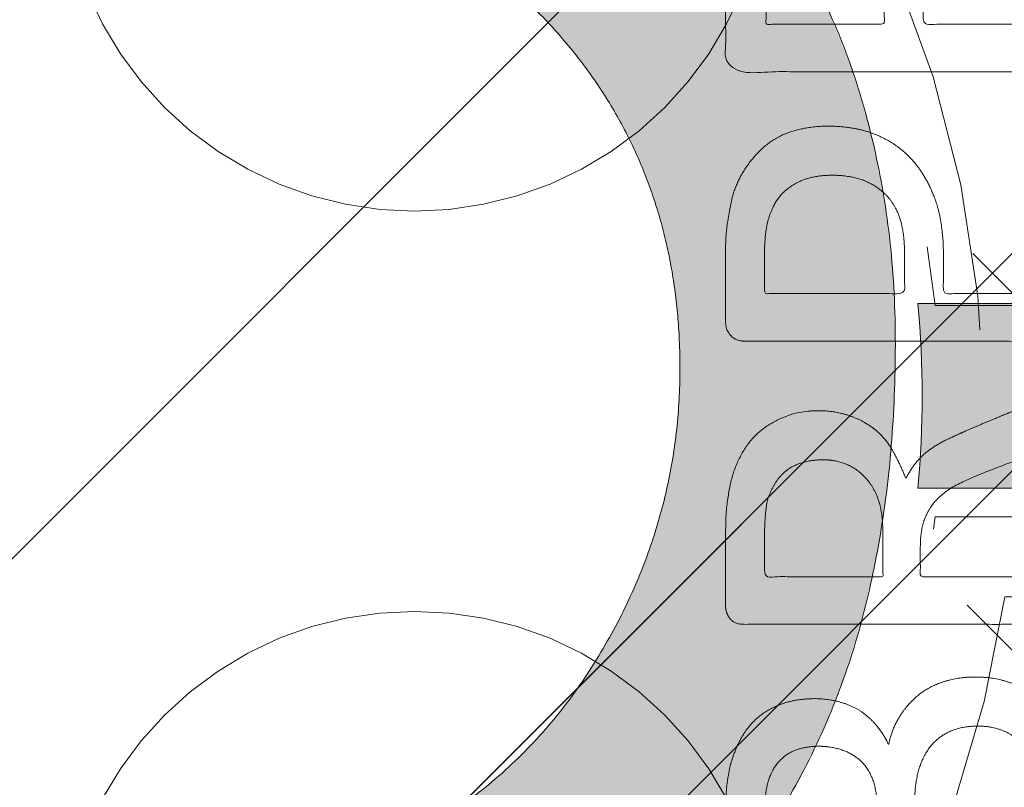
# Model space of a CAD drawing. Header units: inches. Extents: x -434 to -285, y -58 to 33.
# Tile 12 of 103: x -416.356 to -415.096, y -35.776 to -34.795. Entities that reach past the tile are written whole.
import ezdxf

# ---------------------------------------------------------------- set-up
doc = ezdxf.new("R2010")
doc.units = ezdxf.units.IN
doc.header["$LTSCALE"] = 32
doc.header["$MEASUREMENT"] = 0
doc.header["$PDMODE"] = 1
doc.header["$PDSIZE"] = -2
doc.linetypes.add('Dash Style-1', pattern=[0.083328, 0.041656, -0.041672])
for name, color, linetype, lineweight in [('Black', 7, 'Continuous', 18), ('DashLine', 7, 'Dash Style-1', 13), ('DashLineFill', 7, 'Dash Style-1', 13), ('Drawing', 7, 'Continuous', 18), ('Leg_Locator', 7, 'Continuous', 13), ('Metal-Black', 7, 'Continuous', 18), ('Metal-DeskStructure', 7, 'Continuous', 13), ('Plastic-BracketCover', 7, 'Continuous', 13), ('SolidLine', 7, 'Continuous', 15), ('Wood_1-H', 7, 'Continuous', 13)]:
    doc.layers.add(name, color=color, linetype=linetype, lineweight=lineweight)
doc.layers.add('Metal-Leg', color=7, linetype='Continuous', lineweight=18, true_color=0x4c4c4c)
pattern_1 = [(45, (0, 0), (-1.61301565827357, 1.935715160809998), []), (45, (-1.0608, 1.0608), (-0.4723460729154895, 0.4167612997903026), [])]

# ---------------------------------------------------------------- blocks, each defined once
blk = doc.blocks.new('Group-46')
at = {"layer": 'Metal-DeskStructure', "color": 7, "flags": 128}
blk.add_lwpolyline([(0.8051100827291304, 0.3242076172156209), (0.6569804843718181, -0.1001143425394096), (0.9545622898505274, -0.1001143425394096)], close=True, dxfattribs=at)
at = {"layer": 'Metal-DeskStructure', "color": 7}
blk.add_open_spline([(1.174112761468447, -0.3918349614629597), (1.184693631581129, -0.4210075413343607), (1.168822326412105, -0.4369198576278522), (1.14501536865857, -0.439571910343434), (1.104014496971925, -0.439571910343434), (1.078886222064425, -0.4369198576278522), (1.066982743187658, -0.4329417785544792), (1.060369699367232, -0.4236595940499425), (1.057724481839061, -0.4170294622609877), (1.021353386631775, -0.3010040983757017), (0.9849822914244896, -0.1849787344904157), (0.807093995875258, -0.1849787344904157), (0.6292057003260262, -0.1849787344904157), (0.5941572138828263, -0.2996780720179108), (0.5591087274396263, -0.4143774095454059), (0.5564635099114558, -0.4210075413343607), (0.5498504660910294, -0.4302897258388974), (0.5379469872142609, -0.4369198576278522), (0.5141400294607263, -0.439571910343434), (0.477108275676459, -0.439571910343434), (0.4519787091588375, -0.4355938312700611), (0.4427204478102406, -0.4249856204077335), (0.4427204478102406, -0.4050952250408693), (0.4480108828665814, -0.3905089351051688), (0.5915119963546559, 0.0006630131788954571), (0.7350131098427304, 0.3918349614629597), (0.7376583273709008, 0.3971390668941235), (0.7469165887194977, 0.4037691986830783), (0.7627866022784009, 0.4077472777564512), (0.789238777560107, 0.4090720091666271), (0.8302396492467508, 0.4090720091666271), (0.8580131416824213, 0.4077472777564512), (0.8752070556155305, 0.4037691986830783), (0.8844653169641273, 0.3971390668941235), (0.8871105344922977, 0.3918349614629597), (1.030611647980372, 0), (1.174112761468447, -0.3918349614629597)], degree=2, knots=[0, 0, 0, 0.01595318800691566, 0.02392978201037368, 0.03190637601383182, 0.03938443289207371, 0.04686248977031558, 0.05434054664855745, 0.06181860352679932, 0.06181860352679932, 0.1891978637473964, 0.1891978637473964, 0.3755520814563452, 0.3755520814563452, 0.5011946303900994, 0.5011946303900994, 0.5086726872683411, 0.5161507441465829, 0.5236288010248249, 0.5311068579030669, 0.5385854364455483, 0.5460640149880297, 0.5535425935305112, 0.5610211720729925, 0.5610211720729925, 0.7618481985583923, 0.7618481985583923, 0.7647050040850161, 0.7675618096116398, 0.7704186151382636, 0.7732754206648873, 0.7763226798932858, 0.7793699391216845, 0.7824171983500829, 0.7854644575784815, 0.7854644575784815, 1, 1, 1], dxfattribs=at)
blk = doc.blocks.new('TL14_lower_leg (2D)')
at = {"layer": 'DashLine', "flags": 128}
blk.add_lwpolyline([(-1.777195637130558e-14, 1.377952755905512), (0.1350629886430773, 1.371317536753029), (0.2688252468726, 1.351475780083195), (0.3999985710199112, 1.318618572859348), (0.5273196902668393, 1.27306234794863), (0.649562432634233, 1.215245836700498), (0.7655495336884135, 1.14572584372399), (0.8741639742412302, 1.065171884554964), (0.9743597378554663, 0.9743597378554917), (1.065171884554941, 0.8741639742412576), (1.14572584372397, 0.7655495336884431), (1.215245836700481, 0.6495624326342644), (1.273062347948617, 0.5273196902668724), (1.318618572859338, 0.3999985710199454), (1.351475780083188, 0.2688252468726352), (1.371317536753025, 0.1350629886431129), (1.377952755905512, 1.783045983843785e-14), (1.371317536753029, -0.1350629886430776), (1.351475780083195, -0.2688252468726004), (1.318618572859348, -0.3999985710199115), (1.27306234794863, -0.5273196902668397), (1.215245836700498, -0.6495624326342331), (1.145725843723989, -0.7655495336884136), (1.065171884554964, -0.8741639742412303), (0.9743597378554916, -0.9743597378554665), (0.8741639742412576, -1.065171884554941), (0.7655495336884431, -1.14572584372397), (0.6495624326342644, -1.215245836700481), (0.5273196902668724, -1.273062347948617), (0.3999985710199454, -1.318618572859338), (0.2688252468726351, -1.351475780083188), (0.135062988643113, -1.371317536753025), (1.777195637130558e-14, -1.377952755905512), (-0.1350629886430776, -1.371317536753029), (-0.2688252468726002, -1.351475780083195), (-0.3999985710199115, -1.318618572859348), (-0.5273196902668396, -1.27306234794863), (-0.6495624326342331, -1.215245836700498), (-0.7655495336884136, -1.14572584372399), (-0.8741639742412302, -1.065171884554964), (-0.9743597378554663, -0.9743597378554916), (-1.065171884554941, -0.8741639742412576), (-1.14572584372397, -0.7655495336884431), (-1.215245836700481, -0.6495624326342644), (-1.273062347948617, -0.5273196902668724), (-1.318618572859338, -0.3999985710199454), (-1.351475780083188, -0.2688252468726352), (-1.371317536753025, -0.1350629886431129), (-1.377952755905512, -1.783045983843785e-14), (-1.371317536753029, 0.1350629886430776), (-1.351475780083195, 0.2688252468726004), (-1.318618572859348, 0.3999985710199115), (-1.27306234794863, 0.5273196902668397), (-1.215245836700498, 0.6495624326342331), (-1.145725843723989, 0.7655495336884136), (-1.065171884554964, 0.8741639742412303), (-0.9743597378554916, 0.9743597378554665), (-0.8741639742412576, 1.065171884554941), (-0.7655495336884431, 1.14572584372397), (-0.6495624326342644, 1.215245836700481), (-0.5273196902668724, 1.273062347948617), (-0.3999985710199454, 1.318618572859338), (-0.2688252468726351, 1.351475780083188), (-0.135062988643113, 1.371317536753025)], close=True, dxfattribs=at)
at = {"layer": 'Metal-DeskStructure', "color": 7}
blk.add_blockref('Group-46', (0, 0), dxfattribs=at)
blk = doc.blocks.new('Group-49')
at = {"layer": 'DashLine'}
for p, q in [((0.0001991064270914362, -0.9960629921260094), (0.0001991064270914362, -0.7598425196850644)), ((-0.117911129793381, -1.114173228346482), (-0.3541316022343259, -1.114173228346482)), ((0.1183093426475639, -1.114173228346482), (0.3545298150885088, -1.114173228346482)), ((0.0001991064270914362, -1.232283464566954), (0.0001991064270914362, -1.468503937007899))]:
    blk.add_line(p, q, dxfattribs=at)
at = {"layer": 'DashLine', "flags": 128}
blk.add_lwpolyline([(-0.2557064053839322, -1.114173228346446), (-0.2544741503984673, -1.089090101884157), (-0.2507892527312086, -1.064248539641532), (-0.2446871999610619, -1.039887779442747), (-0.236226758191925, -1.016242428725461), (-0.2254894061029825, -0.9935402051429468), (-0.2125785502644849, -0.971999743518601), (-0.1976185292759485, -0.9518284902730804), (-0.1807534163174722, -0.9332207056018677), (-0.1621456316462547, -0.9163555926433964), (-0.1419743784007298, -0.9013955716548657), (-0.1204339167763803, -0.8884847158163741), (-0.09773169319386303, -0.8777473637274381), (-0.0740863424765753, -0.8692869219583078), (-0.04972558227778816, -0.8631848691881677), (-0.02488402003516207, -0.8594999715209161), (0.000199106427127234, -0.8582677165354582), (0.02528223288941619, -0.8594999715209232), (0.05012379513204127, -0.8631848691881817), (0.0744845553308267, -0.8692869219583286), (0.09812990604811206, -0.8777473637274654), (0.1208321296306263, -0.8884847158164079), (0.1423725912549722, -0.9013955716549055), (0.1625438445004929, -0.9163555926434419), (0.1811516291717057, -0.9332207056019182), (0.1980167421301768, -0.9518284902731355), (0.2129767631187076, -0.9719997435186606), (0.2258876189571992, -0.9935402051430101), (0.2366249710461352, -1.016242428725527), (0.2450854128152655, -1.039887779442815), (0.2511874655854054, -1.064248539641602), (0.2548723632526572, -1.089090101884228), (0.2561046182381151, -1.114173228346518), (0.2548723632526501, -1.139256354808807), (0.2511874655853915, -1.164097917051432), (0.2450854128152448, -1.188458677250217), (0.2366249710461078, -1.212104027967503), (0.2258876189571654, -1.234806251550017), (0.2129767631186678, -1.256346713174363), (0.1980167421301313, -1.276517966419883), (0.1811516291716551, -1.295125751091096), (0.1625438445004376, -1.311990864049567), (0.1423725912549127, -1.326950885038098), (0.1208321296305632, -1.339861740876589), (0.0981299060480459, -1.350599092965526), (0.07448455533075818, -1.359059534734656), (0.05012379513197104, -1.365161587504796), (0.02528223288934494, -1.368846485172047), (0.0001991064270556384, -1.370078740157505), (-0.02488402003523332, -1.368846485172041), (-0.04972558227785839, -1.365161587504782), (-0.07408634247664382, -1.359059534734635), (-0.09773169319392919, -1.350599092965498), (-0.1204339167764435, -1.339861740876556), (-0.1419743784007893, -1.326950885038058), (-0.1621456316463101, -1.311990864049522), (-0.1807534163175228, -1.295125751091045), (-0.1976185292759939, -1.276517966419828), (-0.2125785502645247, -1.256346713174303), (-0.2254894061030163, -1.234806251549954), (-0.2362267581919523, -1.212104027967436), (-0.2446871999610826, -1.188458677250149), (-0.2507892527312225, -1.164097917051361), (-0.2544741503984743, -1.139256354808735)], close=True, dxfattribs=at)
blk = doc.blocks.new('Group-50')
at = {"layer": 'DashLine'}
for p, q in [((0, 0.1181102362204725), (0, 0.3543307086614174)), ((-0.1181102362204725, 0), (-0.3543307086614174, 0)), ((0.1181102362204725, 0), (0.3543307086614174, 0)), ((0, -0.1181102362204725), (0, -0.3543307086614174))]:
    blk.add_line(p, q, dxfattribs=at)
at = {"layer": 'DashLine', "flags": 128}
blk.add_lwpolyline([(-0.2559055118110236, 1.780109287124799e-14), (-0.2546732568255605, 0.02508312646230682), (-0.2509883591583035, 0.04992468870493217), (-0.2448863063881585, 0.07428544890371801), (-0.2364258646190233, 0.09793079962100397), (-0.2256885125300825, 0.120633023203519), (-0.2127776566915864, 0.1421734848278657), (-0.1978176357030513, 0.1623447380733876), (-0.1809525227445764, 0.1809525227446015), (-0.1623447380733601, 0.1978176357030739), (-0.1421734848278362, 0.2127776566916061), (-0.1206330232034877, 0.2256885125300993), (-0.09793079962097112, 0.2364258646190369), (-0.07428544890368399, 0.2448863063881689), (-0.04992468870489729, 0.2509883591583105), (-0.02508312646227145, 0.254673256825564), (1.786716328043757e-14, 0.2559055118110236), (0.02508312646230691, 0.2546732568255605), (0.04992468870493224, 0.2509883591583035), (0.07428544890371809, 0.2448863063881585), (0.09793079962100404, 0.2364258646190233), (0.1206330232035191, 0.2256885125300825), (0.1421734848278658, 0.2127776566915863), (0.1623447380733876, 0.1978176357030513), (0.1809525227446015, 0.1809525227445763), (0.1978176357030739, 0.1623447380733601), (0.2127776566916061, 0.1421734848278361), (0.2256885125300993, 0.1206330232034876), (0.2364258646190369, 0.09793079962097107), (0.2448863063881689, 0.07428544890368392), (0.2509883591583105, 0.04992468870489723), (0.254673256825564, 0.02508312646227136), (0.2559055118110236, -1.785791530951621e-14), (0.2546732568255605, -0.02508312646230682), (0.2509883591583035, -0.04992468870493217), (0.2448863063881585, -0.07428544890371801), (0.2364258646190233, -0.09793079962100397), (0.2256885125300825, -0.120633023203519), (0.2127776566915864, -0.1421734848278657), (0.1978176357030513, -0.1623447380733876), (0.1809525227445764, -0.1809525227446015), (0.1623447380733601, -0.1978176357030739), (0.1421734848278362, -0.2127776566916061), (0.1206330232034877, -0.2256885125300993), (0.09793079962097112, -0.2364258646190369), (0.07428544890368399, -0.2448863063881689), (0.04992468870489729, -0.2509883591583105), (0.02508312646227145, -0.254673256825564), (-1.777195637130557e-14, -0.2559055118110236), (-0.02508312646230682, -0.2546732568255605), (-0.04992468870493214, -0.2509883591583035), (-0.07428544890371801, -0.2448863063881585), (-0.09793079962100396, -0.2364258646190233), (-0.120633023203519, -0.2256885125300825), (-0.1421734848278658, -0.2127776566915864), (-0.1623447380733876, -0.1978176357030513), (-0.1809525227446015, -0.1809525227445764), (-0.1978176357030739, -0.1623447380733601), (-0.2127776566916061, -0.1421734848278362), (-0.2256885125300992, -0.1206330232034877), (-0.2364258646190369, -0.09793079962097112), (-0.2448863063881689, -0.07428544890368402), (-0.2509883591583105, -0.04992468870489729), (-0.254673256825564, -0.02508312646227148)], close=True, dxfattribs=at)
blk = doc.blocks.new('1BRPT9-Bracket (2D)')
at = {"layer": 'DashLineFill', "linetype": 'Continuous', "lineweight": 13}
h = blk.add_hatch(dxfattribs=at)
h.set_pattern_fill('Steel', color=253, style=0, pattern_type=2)
h.set_pattern_definition(pattern_1)
edge = h.paths.add_edge_path()
edge.add_line((-2.32206875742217, -8.74015748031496), (-2.32206875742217, 8.740157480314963))
edge.add_line((-2.32206875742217, 8.740157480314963), (1.677931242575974, 8.740157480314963))
edge.add_arc((1.677931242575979, 8.488188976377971), 0.2519685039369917, -3.979039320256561e-12, 90.0000000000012, ccw=False)
edge.add_line((1.929899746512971, 8.488188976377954), (1.929899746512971, 7.480314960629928))
edge.add_line((1.929899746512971, 7.480314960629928), (2.323600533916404, 7.461135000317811))
edge.add_line((2.323600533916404, 7.461135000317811), (2.323600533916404, -7.480314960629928))
edge.add_line((2.323600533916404, -7.480314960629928), (1.929899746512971, -7.480314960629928))
edge.add_line((1.929899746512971, -7.480314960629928), (1.929899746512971, -8.488188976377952))
edge.add_arc((1.677931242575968, -8.488188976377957), 0.2519685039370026, -90.00000000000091, 1.0800249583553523e-12, ccw=False)
edge.add_line((1.677931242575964, -8.74015748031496), (-2.32206875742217, -8.74015748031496))
at = {"layer": 'DashLineFill', "linetype": 'Continuous', "lineweight": 5}
blk.add_point((0.0001991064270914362, -1.114173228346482), dxfattribs=at)
at = {"layer": 'Metal-DeskStructure', "color": 7}
for name in ['Group-50', 'Group-49']:
    blk.add_blockref(name, (0, 0), dxfattribs=at)
blk = doc.blocks.new('Group-67')
at = {"layer": 'DashLineFill', "linetype": 'Continuous', "lineweight": 13}
h = blk.add_hatch(dxfattribs=at)
h.set_pattern_fill('Steel', color=253, style=0, pattern_type=2)
h.set_pattern_definition(pattern_1)
h.paths.add_polyline_path([(-2.066929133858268, 1.397637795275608), (2.066929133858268, 1.397637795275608), (2.066929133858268, 0.1377952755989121), (2.106299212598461, 0.1377952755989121), (2.106299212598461, -0.1377952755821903), (2.066929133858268, -0.1377952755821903), (2.066929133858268, -5.275590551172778), (2.106299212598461, -5.275590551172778), (2.106299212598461, -5.55118110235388), (2.066929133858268, -5.55118110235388), (2.066929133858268, -5.82677165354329), (-2.066929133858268, -5.82677165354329), (-2.066929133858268, -5.55118110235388), (-2.106299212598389, -5.55118110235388), (-2.106299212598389, -5.275590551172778), (-2.066929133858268, -5.275590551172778), (-2.066929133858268, -0.1377952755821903), (-2.106299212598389, -0.1377952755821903), (-2.106299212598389, 0.1377952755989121), (-2.066929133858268, 0.1377952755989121)])
blk = doc.blocks.new('TL14_upper_leg (2D)')
at = {"layer": 'DashLine', "flags": 128}
blk.add_lwpolyline([(0, 1.22047244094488), (0.1196272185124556, 1.214595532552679), (0.2381023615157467, 1.197021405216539), (0.3542844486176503, 1.167919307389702), (0.4670545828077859, 1.127569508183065), (0.5753267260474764, 1.076360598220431), (0.6780581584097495, 1.01478574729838), (0.7742595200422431, 0.9434379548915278), (0.8630043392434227, 0.8630043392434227), (0.9434379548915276, 0.7742595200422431), (1.01478574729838, 0.6780581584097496), (1.076360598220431, 0.5753267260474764), (1.127569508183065, 0.467054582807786), (1.167919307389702, 0.3542844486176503), (1.197021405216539, 0.2381023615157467), (1.214595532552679, 0.1196272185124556), (1.22047244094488, 7.47323834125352e-17), (1.214595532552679, -0.1196272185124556), (1.197021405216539, -0.2381023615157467), (1.167919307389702, -0.3542844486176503), (1.127569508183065, -0.467054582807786), (1.076360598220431, -0.5753267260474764), (1.01478574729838, -0.6780581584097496), (0.9434379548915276, -0.7742595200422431), (0.8630043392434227, -0.8630043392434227), (0.7742595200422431, -0.9434379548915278), (0.6780581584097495, -1.01478574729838), (0.5753267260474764, -1.076360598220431), (0.4670545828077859, -1.127569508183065), (0.3542844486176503, -1.167919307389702), (0.2381023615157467, -1.197021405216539), (0.1196272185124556, -1.214595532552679), (0, -1.22047244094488), (-0.1196272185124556, -1.214595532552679), (-0.2381023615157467, -1.197021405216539), (-0.3542844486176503, -1.167919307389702), (-0.4670545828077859, -1.127569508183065), (-0.5753267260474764, -1.076360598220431), (-0.6780581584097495, -1.01478574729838), (-0.7742595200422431, -0.9434379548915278), (-0.8630043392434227, -0.8630043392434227), (-0.9434379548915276, -0.7742595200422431), (-1.01478574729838, -0.6780581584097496), (-1.076360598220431, -0.5753267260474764), (-1.127569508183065, -0.467054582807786), (-1.167919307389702, -0.3542844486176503), (-1.197021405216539, -0.2381023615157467), (-1.214595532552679, -0.1196272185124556), (-1.22047244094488, 7.47323834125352e-17), (-1.214595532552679, 0.1196272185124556), (-1.197021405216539, 0.2381023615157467), (-1.167919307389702, 0.3542844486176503), (-1.127569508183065, 0.467054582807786), (-1.076360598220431, 0.5753267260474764), (-1.01478574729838, 0.6780581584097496), (-0.9434379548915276, 0.7742595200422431), (-0.8630043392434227, 0.8630043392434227), (-0.7742595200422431, 0.9434379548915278), (-0.6780581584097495, 1.01478574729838), (-0.5753267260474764, 1.076360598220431), (-0.4670545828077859, 1.127569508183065), (-0.3542844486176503, 1.167919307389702), (-0.2381023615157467, 1.197021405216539), (-0.1196272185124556, 1.214595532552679)], close=True, dxfattribs=at)
at = {"layer": 'DashLine', "color": 7}
blk.add_blockref('Group-67', (0, 0), dxfattribs=at)
blk = doc.blocks.new('Group-68')
at = {"layer": 'Metal-DeskStructure', "linetype": 'Continuous', "lineweight": 0, "true_color": 0xff0000}
blk.add_hatch(color=1, dxfattribs=at).paths.add_polyline_path([(0.7234251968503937, -0.395084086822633), (1.067913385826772, -0.4833594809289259), (1.040361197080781, -0.5852005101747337), (1.007762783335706, -0.6808010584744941), (0.9701181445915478, -0.7701611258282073), (0.9274272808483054, -0.8532807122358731), (0.8796901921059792, -0.9301598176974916), (0.8269068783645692, -1.000798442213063), (0.7690773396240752, -1.065196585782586), (0.7062015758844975, -1.123354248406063), (0.6390028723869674, -1.174951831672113), (0.5682045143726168, -1.219669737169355), (0.4938065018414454, -1.257507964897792), (0.4158088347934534, -1.288466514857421), (0.3342115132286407, -1.312545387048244), (0.2490145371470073, -1.329744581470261), (0.1602179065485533, -1.340064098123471), (0.0678216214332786, -1.343503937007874), (-0.02759378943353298, -1.340829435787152), (-0.1184507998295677, -1.332805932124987), (-0.2047494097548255, -1.319433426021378), (-0.2864896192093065, -1.300711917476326), (-0.3636714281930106, -1.27664140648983), (-0.4362948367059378, -1.247221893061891), (-0.5043598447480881, -1.212453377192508), (-0.5678664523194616, -1.172335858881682), (-0.6272604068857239, -1.127155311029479), (-0.6829874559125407, -1.077197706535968), (-0.7350475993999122, -1.022463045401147), (-0.783440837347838, -0.9629513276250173), (-0.8281671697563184, -0.8986625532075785), (-0.8692265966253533, -0.8295967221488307), (-0.9066191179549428, -0.7557538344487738), (-0.9403447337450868, -0.6771338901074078), (-0.9702436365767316, -0.5953684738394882), (-0.996156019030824, -0.5120891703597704), (-1.018081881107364, -0.4272959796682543), (-1.036021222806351, -0.3409889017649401), (-1.049974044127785, -0.2531679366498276), (-1.059940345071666, -0.1638330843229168), (-1.065920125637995, -0.07298434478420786), (-1.067913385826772, 0.01937828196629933), (-1.065693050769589, 0.1192260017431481), (-1.059032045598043, 0.2158441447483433), (-1.047930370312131, 0.309232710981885), (-1.032388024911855, 0.3993917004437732), (-1.012405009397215, 0.4863211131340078), (-0.9879813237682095, 0.5700209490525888), (-0.9591169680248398, 0.6504912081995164), (-0.9258119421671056, 0.7277318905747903), (-0.8884026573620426, 0.8010785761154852), (-0.8472255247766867, 0.8698668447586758), (-0.8022805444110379, 0.934096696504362), (-0.7535677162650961, 0.9937681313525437), (-0.7010870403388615, 1.048881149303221), (-0.6448385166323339, 1.099435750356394), (-0.5848221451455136, 1.145431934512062), (-0.5210379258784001, 1.186869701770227), (-0.4545455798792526, 1.22358085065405), (-0.3864048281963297, 1.255397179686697), (-0.3166156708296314, 1.282318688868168), (-0.2451781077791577, 1.304345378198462), (-0.1720921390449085, 1.32147724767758), (-0.097357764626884, 1.333714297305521), (-0.02097498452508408, 1.341056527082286), (0.05705620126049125, 1.343503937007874), (0.1448856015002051, 1.34044256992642), (0.2291321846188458, 1.331258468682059), (0.3097959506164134, 1.31595163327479), (0.3868768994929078, 1.294522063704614), (0.4603750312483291, 1.266969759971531), (0.5302903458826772, 1.233294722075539), (0.5966228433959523, 1.193496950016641), (0.6593725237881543, 1.147576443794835), (0.7180179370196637, 1.096121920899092), (0.7720376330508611, 1.039722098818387), (0.8214316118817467, 0.9783769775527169), (0.8661998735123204, 0.9120865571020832), (0.9063424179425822, 0.8408508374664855), (0.9418592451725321, 0.7646698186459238), (0.97275035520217, 0.683543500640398), (0.9990157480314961, 0.5974718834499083), (0.6545275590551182, 0.5156567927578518), (0.6334850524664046, 0.5853363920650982), (0.6101885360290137, 0.6501211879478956), (0.5846380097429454, 0.7100111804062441), (0.5568334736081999, 0.7650063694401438), (0.526774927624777, 0.8151067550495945), (0.4944623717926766, 0.8603123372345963), (0.459895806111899, 0.9006231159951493), (0.423075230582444, 0.9360390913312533), (0.3838997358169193, 0.9669471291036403), (0.3422684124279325, 0.9937340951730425), (0.2981812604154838, 1.01639998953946), (0.2516382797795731, 1.034944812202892), (0.2026394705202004, 1.049368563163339), (0.1511848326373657, 1.059671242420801), (0.09727436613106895, 1.065852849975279), (0.04090807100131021, 1.067913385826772), (-0.02393573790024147, 1.065634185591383), (-0.08605459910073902, 1.058796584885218), (-0.1454485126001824, 1.047400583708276), (-0.2021174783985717, 1.031446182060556), (-0.2560614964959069, 1.010933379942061), (-0.3072805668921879, 0.9858621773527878), (-0.3557746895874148, 0.9562325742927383), (-0.4015438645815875, 0.9220445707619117), (-0.4443021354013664, 0.8840046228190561), (-0.4837635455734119, 0.8428191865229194), (-0.5199280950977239, 0.7984882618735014), (-0.5527957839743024, 0.7510118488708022), (-0.5823666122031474, 0.7003899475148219), (-0.6086405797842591, 0.6466225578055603), (-0.6316176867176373, 0.5897096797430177), (-0.651297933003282, 0.5296513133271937), (-0.6682027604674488, 0.4677847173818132), (-0.6828536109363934, 0.4054471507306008), (-0.6952504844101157, 0.3426386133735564), (-0.7053933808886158, 0.2793591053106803), (-0.7132823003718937, 0.2156086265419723), (-0.7189172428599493, 0.1513871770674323), (-0.7222982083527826, 0.0866947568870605), (-0.7234251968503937, 0.0215313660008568), (-0.7220627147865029, -0.06137790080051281), (-0.7179752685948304, -0.1416295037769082), (-0.7111628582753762, -0.2192234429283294), (-0.7016254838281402, -0.2941597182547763), (-0.6893631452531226, -0.3664383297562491), (-0.6743758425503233, -0.4360592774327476), (-0.6566635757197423, -0.5030225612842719), (-0.6362263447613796, -0.567328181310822), (-0.6129043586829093, -0.6283117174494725), (-0.586537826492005, -0.6853087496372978), (-0.5571267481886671, -0.738319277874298), (-0.5246711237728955, -0.7873433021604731), (-0.48917095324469, -0.8323808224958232), (-0.4506262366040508, -0.8734318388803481), (-0.4090369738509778, -0.9104963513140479), (-0.3644031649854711, -0.9435743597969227), (-0.3177677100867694, -0.9727163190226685), (-0.2701735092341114, -0.9979726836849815), (-0.2216205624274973, -1.019343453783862), (-0.172108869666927, -1.036828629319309), (-0.1216384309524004, -1.050428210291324), (-0.07020924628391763, -1.060142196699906), (-0.01782131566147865, -1.065970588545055), (0.03552536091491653, -1.067913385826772), (0.09966292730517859, -1.06526411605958), (0.1612773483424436, -1.057316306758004), (0.2203686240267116, -1.044069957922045), (0.2769367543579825, -1.025525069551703), (0.3309817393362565, -1.001681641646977), (0.3825035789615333, -0.9725396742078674), (0.4315022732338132, -0.9380991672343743), (0.477977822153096, -0.8983601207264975), (0.5213751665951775, -0.8534066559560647), (0.5611392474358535, -0.8033228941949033), (0.597270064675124, -0.7481088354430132), (0.629767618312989, -0.6877644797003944), (0.6586319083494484, -0.622289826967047), (0.6838629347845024, -0.551684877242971), (0.7054606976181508, -0.4759496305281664)])
at = {"layer": 'Metal-DeskStructure', "color": 7}
blk.add_open_spline([(0.7234251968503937, -0.395084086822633), (0.8956692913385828, -0.4392217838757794), (1.067913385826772, -0.4833594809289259), (0.9677970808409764, -0.9032045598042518), (0.4446060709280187, -1.343503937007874), (-0.3229568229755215, -1.343503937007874), (-0.8127760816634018, -1.00116778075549), (-1.067913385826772, -0.3530999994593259), (-1.067913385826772, 0.4252283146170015), (-0.7837104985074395, 1.030235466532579), (-0.2583653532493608, 1.343503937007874), (0.4155394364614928, 1.343503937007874), (0.9032056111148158, 0.951648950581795), (0.999015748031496, 0.5974718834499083), (0.8267716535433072, 0.5565643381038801), (0.6545275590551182, 0.5156567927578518), (0.5748655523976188, 0.8041647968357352), (0.2712849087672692, 1.067913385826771), (-0.2239170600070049, 1.067913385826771), (-0.5791706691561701, 0.776175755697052), (-0.7234251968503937, 0.2831268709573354), (-0.7234251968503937, -0.3154210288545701), (-0.5490274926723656, -0.8192353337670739), (-0.1797788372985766, -1.067913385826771), (0.2971219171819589, -1.067913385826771), (0.658833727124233, -0.7288068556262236), (0.7234251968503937, -0.395084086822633)], degree=2, knots=[0, 0, 0, 0.01570333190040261, 0.01570333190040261, 0.05382182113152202, 0.09194031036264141, 0.1314745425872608, 0.1710087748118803, 0.2105430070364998, 0.2536192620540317, 0.2966955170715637, 0.3397717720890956, 0.3887288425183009, 0.4376859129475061, 0.4376859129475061, 0.4613080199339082, 0.4613080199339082, 0.5012446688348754, 0.5411813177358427, 0.5870897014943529, 0.6329980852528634, 0.6789064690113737, 0.7380395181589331, 0.7971725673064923, 0.8563056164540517, 0.9281528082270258, 1, 1, 1], dxfattribs=at)
blk = doc.blocks.new('SlateLegLocator-C')
at = {"color": 255, "linetype": 'Dash Style-1', "lineweight": 5}
blk.add_wipeout([(-2.106299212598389, 1.3779527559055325), (2.10629921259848, 1.3779527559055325), (2.10629921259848, -5.807086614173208), (-2.106299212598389, -5.807086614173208)], dxfattribs=at).dxf.layer = 'Black'
at = {"layer": 'Leg_Locator', "linetype": 'Continuous', "lineweight": 0, "true_color": 0xff0000}
h = blk.add_hatch(color=1, dxfattribs=at)
edge = h.paths.add_edge_path()
edge.add_line((4.475859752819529e-14, -5.0275590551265), (-0.4794678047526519, -3.866141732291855))
edge.add_line((-0.4794678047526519, -3.866141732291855), (-0.1181102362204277, -3.866141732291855))
edge.add_line((-0.1181102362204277, -3.866141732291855), (-0.1181102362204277, -1.37222430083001))
edge.add_arc((4.476974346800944e-14, -0.1574803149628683), 1.220472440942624, 264.4465558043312, 275.5534441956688)
edge.add_line((0.1181102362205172, -1.37222430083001), (0.1181102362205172, -3.866141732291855))
edge.add_line((0.1181102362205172, -3.866141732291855), (0.4794678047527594, -3.866141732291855))
edge.add_line((0.4794678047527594, -3.866141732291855), (4.474198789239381e-14, -5.0275590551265))
at = {"layer": 'Leg_Locator', "flags": 128}
blk.add_lwpolyline([(4.475859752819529e-14, -5.0275590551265), (-0.4794678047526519, -3.866141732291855), (-0.1181102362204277, -3.866141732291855), (-0.1181102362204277, -1.37222430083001, 0.04850091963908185), (0.1181102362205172, -1.37222430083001), (0.1181102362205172, -3.866141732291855), (0.4794678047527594, -3.866141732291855)], format="xyb", close=True, dxfattribs=at)
at = {"layer": 'Metal-DeskStructure', "color": 7}
blk.add_blockref('Group-68', (0, 0), dxfattribs=at)
blk = doc.blocks.new('StructEnd-C (2D)')
at = {"layer": 'Metal-Black', "color": 7}
blk.add_blockref('1BRPT9-Bracket (2D)', (0, 0), dxfattribs=at)
at = {"layer": 'Metal-Leg', "color": 7}
blk.add_blockref('TL14_upper_leg (2D)', (0, 0), dxfattribs=at)
at = {"layer": 'Metal-DeskStructure', "color": 7}
blk.add_blockref('SlateLegLocator-C', (0, 0), dxfattribs=at)
blk = doc.blocks.new('29D RUNOFF RETURN RIGHT (2D)')
at = {"layer": 'SolidLine', "color": 7}
blk.add_blockref('TL14_lower_leg (2D)', (-0.7321805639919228, -29.83267716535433), dxfattribs=at)
at = {"layer": 'SolidLine', "color": 7, "rotation": 90}
blk.add_blockref('StructEnd-C (2D)', (-0.7321805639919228, -29.83267716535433), dxfattribs=at)
at = {"layer": 'SolidLine', "color": 7}
blk.add_blockref('TL14_lower_leg (2D)', (-0.7321805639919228, -29.83267716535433), dxfattribs=at)
at = {"layer": 'SolidLine', "color": 7, "rotation": 90}
blk.add_blockref('StructEnd-C (2D)', (-0.7321805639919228, -29.83267716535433), dxfattribs=at)
blk = doc.blocks.new('Slate-LegBrace (2D)')
at = {"layer": 'DashLineFill', "linetype": 'Continuous', "lineweight": 13}
h = blk.add_hatch(dxfattribs=at)
h.set_pattern_fill('Steel', color=253, style=0, pattern_type=2)
h.set_pattern_definition(pattern_1)
edge = h.paths.add_edge_path()
edge.add_line((-2.199587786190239, 0.1351515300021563), (-1.374775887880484, 0.1351515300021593))
edge.add_arc((3.774758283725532e-15, 0.01355418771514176), 1.380142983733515, 5.054592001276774, 174.9454079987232, ccw=False)
edge.add_line((1.374775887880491, 0.1351515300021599), (2.199718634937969, 0.1351515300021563))
edge.add_arc((6.542437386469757e-05, 0.01705725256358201), 2.202821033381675, 3.073127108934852, 176.9268728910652)
h = blk.add_hatch(dxfattribs=at)
h.set_pattern_fill('Steel', color=253, style=0, pattern_type=2)
h.set_pattern_definition(pattern_1)
edge = h.paths.add_edge_path()
edge.add_line((-2.191696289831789, 0.2375138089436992), (-1.463739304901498, 0.2375137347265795))
edge.add_arc((6.542437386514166e-05, 0.01704129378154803), 1.480314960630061, 8.565281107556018, 171.4347188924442, ccw=False)
edge.add_line((1.463870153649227, 0.2375137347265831), (2.191827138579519, 0.2375138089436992))
edge.add_line((2.191827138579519, 0.2375138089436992), (2.19971863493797, 0.1351515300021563))
edge.add_line((2.19971863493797, 0.1351515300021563), (1.374775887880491, 0.1351515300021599))
edge.add_arc((3.33066907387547e-15, 0.01355418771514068), 1.380142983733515, 5.054592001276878, 174.9454079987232)
edge.add_line((-1.374775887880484, 0.1351515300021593), (-2.19958778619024, 0.1351515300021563))
edge.add_line((-2.19958778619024, 0.1351515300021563), (-2.191696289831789, 0.2375138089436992))
h = blk.add_hatch(dxfattribs=at)
h.set_pattern_fill('Steel', color=253, style=0, pattern_type=2)
h.set_pattern_definition(pattern_1)
edge = h.paths.add_edge_path()
edge.add_line((-2.199587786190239, -0.1351515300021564), (-1.374775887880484, -0.1351515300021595))
edge.add_arc((3.774758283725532e-15, -0.01355418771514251), 1.380142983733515, 185.0545920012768, 354.9454079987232)
edge.add_line((1.374775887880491, -0.13515153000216), (2.199718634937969, -0.1351515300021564))
edge.add_arc((6.542437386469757e-05, -0.01705725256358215), 2.202821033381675, 183.0731271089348, 356.92687289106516, ccw=False)
h = blk.add_hatch(dxfattribs=at)
h.set_pattern_fill('Steel', color=253, style=0, pattern_type=2)
h.set_pattern_definition(pattern_1)
edge = h.paths.add_edge_path()
edge.add_line((2.191696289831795, -0.2375138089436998), (1.463739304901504, -0.2375137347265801))
edge.add_arc((-6.542437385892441e-05, -0.01704129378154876), 1.480314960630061, 188.5652811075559, 351.4347188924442, ccw=False)
edge.add_line((-1.463870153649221, -0.2375137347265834), (-2.191827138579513, -0.2375138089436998))
edge.add_line((-2.191827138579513, -0.2375138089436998), (-2.199718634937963, -0.1351515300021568))
edge.add_line((-2.199718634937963, -0.1351515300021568), (-1.374775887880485, -0.1351515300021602))
edge.add_arc((2.886579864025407e-15, -0.01355418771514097), 1.380142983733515, 185.0545920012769, 354.9454079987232)
edge.add_line((1.37477588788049, -0.1351515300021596), (2.199587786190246, -0.1351515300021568))
edge.add_line((2.199587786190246, -0.1351515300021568), (2.191696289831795, -0.2375138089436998))
at = {"layer": 'DashLineFill', "flags": 128}
for points in [[(-2.199587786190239, 0.1351515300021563), (-1.374775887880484, 0.1351515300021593, -0.9154551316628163), (1.374775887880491, 0.1351515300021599), (2.199718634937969, 0.1351515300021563, 0.9477524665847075)], [(-2.191696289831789, 0.2375138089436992), (-1.463739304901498, 0.2375137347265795, -0.8606629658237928), (1.463870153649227, 0.2375137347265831), (2.191827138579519, 0.2375138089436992), (2.19971863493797, 0.1351515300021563), (1.374775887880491, 0.1351515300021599, 0.9154551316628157), (-1.374775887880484, 0.1351515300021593), (-2.19958778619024, 0.1351515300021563)], [(2.191696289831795, -0.2375138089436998), (1.463739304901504, -0.2375137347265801, -0.860662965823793), (-1.463870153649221, -0.2375137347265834), (-2.191827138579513, -0.2375138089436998), (-2.199718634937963, -0.1351515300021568), (-1.374775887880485, -0.1351515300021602, 0.9154551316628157), (1.37477588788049, -0.1351515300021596), (2.199587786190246, -0.1351515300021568)], [(-2.199587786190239, -0.1351515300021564), (-1.374775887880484, -0.1351515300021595, 0.9154551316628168), (1.374775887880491, -0.13515153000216), (2.199718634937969, -0.1351515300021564, -0.9477524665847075)]]:
    blk.add_lwpolyline(points, format="xyb", close=True, dxfattribs=at)
blk = doc.blocks.new('TLLegSleeve-NG (2D)')
at = {"layer": 'DashLineFill', "linetype": 'Continuous', "lineweight": 13}
h = blk.add_hatch(dxfattribs=at)
h.set_pattern_fill('Steel', color=253, style=0, pattern_type=2)
h.set_pattern_definition(pattern_1)
edge = h.paths.add_edge_path()
edge.add_arc((0, -2.950395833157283e-16), 1.771653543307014, 0, 180, ccw=False)
edge.add_arc((0, 2.950395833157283e-16), 1.771653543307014, 180, 360, ccw=False)
edge = h.paths.add_edge_path()
edge.add_arc((-1.77635683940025e-15, 2.208425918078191e-15), 1.437007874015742, 0, 180, ccw=False)
edge.add_arc((-1.554312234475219e-15, 2.687045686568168e-15), 1.437007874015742, 180, 360, ccw=False)
at = {"layer": 'DashLineFill', "flags": 128}
for points in [[(-1.771653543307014, 0, -0.9999999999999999), (1.771653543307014, 0, -0.9999999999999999)], [(-1.437007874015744, 2.44773580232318e-15, -0.9999999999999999), (1.43700787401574, 2.44773580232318e-15, -0.9999999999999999)]]:
    blk.add_lwpolyline(points, format="xyb", close=True, dxfattribs=at)
blk = doc.blocks.new('1BRPFX-Ped_Plate (2D)')
at = {"layer": 'DashLineFill', "linetype": 'Continuous', "lineweight": 13}
h = blk.add_hatch(dxfattribs=at)
h.set_pattern_fill('Steel', color=253, style=0, pattern_type=2)
h.set_pattern_definition(pattern_1)
edge = h.paths.add_edge_path()
edge.add_arc((-4.145669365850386, 1.704724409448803), 0.1259842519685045, 90, 179.9999999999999, ccw=False)
edge.add_line((-4.145669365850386, 1.830708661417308), (4.145669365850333, 1.830708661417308))
edge.add_arc((4.145669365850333, 1.704724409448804), 0.1259842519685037, -2.2737367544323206e-13, 90, ccw=False)
edge.add_line((4.271653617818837, 1.704724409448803), (4.271653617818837, -1.704724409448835))
edge.add_arc((4.145669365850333, -1.704724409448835), 0.125984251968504, 270.0000000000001, 360, ccw=False)
edge.add_line((4.145669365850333, -1.830708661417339), (-4.145669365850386, -1.830708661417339))
edge.add_arc((-4.145669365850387, -1.704724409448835), 0.125984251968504, 180, 270.0000000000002, ccw=False)
edge.add_line((-4.271653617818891, -1.704724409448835), (-4.271653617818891, 1.704724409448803))
at = {"layer": 'SolidLine', "flags": 128}
for points in [[(1.126953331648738, 0.5353992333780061), (1.107956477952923, 0.4952337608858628), (1.085114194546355, 0.4571237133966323), (1.058646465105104, 0.4214361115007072), (1.028808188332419, 0.3885146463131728), (0.9958867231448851, 0.3586763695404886), (0.96019912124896, 0.3322086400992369), (0.9220890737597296, 0.3093663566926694), (0.8819236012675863, 0.2903695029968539), (0.84008951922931, 0.2754010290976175), (0.7969897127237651, 0.2646050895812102), (0.7530392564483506, 0.2580856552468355), (0.7086614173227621, 0.2559055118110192), (0.6642835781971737, 0.2580856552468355), (0.6203331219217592, 0.2646050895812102), (0.5772333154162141, 0.2754010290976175), (0.5353992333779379, 0.2903695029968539), (0.4952337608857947, 0.3093663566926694), (0.4571237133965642, 0.3322086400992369), (0.4214361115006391, 0.3586763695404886), (0.3885146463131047, 0.3885146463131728), (0.3586763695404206, 0.4214361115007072), (0.3322086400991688, 0.4571237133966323), (0.3093663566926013, 0.4952337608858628), (0.2903695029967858, 0.5353992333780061)], [(0.3093663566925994, -0.4952337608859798), (0.3322086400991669, -0.4571237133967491), (0.3586763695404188, -0.4214361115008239), (0.3885146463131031, -0.3885146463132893), (0.4214361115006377, -0.358676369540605), (0.457123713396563, -0.332208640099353), (0.4952337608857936, -0.3093663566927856), (0.535399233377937, -0.2903695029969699), (0.5772333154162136, -0.2754010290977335), (0.6203331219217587, -0.2646050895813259), (0.6642835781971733, -0.2580856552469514), (0.7086614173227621, -0.255905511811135), (0.7530392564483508, -0.2580856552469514), (0.7969897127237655, -0.2646050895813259), (0.8400895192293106, -0.2754010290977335), (0.8819236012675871, -0.2903695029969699), (0.9220890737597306, -0.3093663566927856), (0.9601991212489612, -0.332208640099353), (0.9958867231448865, -0.358676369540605), (1.028808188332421, -0.3885146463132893), (1.058646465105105, -0.4214361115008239), (1.085114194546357, -0.4571237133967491), (1.107956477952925, -0.4952337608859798)]]:
    blk.add_lwpolyline(points, dxfattribs=at)
blk = doc.blocks.new('Group-1')
at = {"layer": 'Plastic-BracketCover', "color": 7}
for points, knots in [([(1.132503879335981, 0.670086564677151), (1.139885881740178, 0.670086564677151), (1.149113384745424, 0.6682410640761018), (1.154649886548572, 0.6645500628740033), (1.15834088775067, 0.6608590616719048), (1.15834088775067, 0.5759669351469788), (1.15834088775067, 0.4947658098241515), (1.23400551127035, 0.4947658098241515), (1.309670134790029, 0.4947658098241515), (1.309670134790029, 0.5722759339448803), (1.309670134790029, 0.6516315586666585), (1.313361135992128, 0.655322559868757), (1.318897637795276, 0.6590135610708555), (1.328123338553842, 0.6608590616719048), (1.341041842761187, 0.6608590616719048), (1.350269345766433, 0.6590135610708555), (1.355805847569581, 0.655322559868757), (1.359496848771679, 0.6516315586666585), (1.359496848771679, 0.5722759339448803), (1.359496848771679, 0.4947658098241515), (1.452693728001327, 0.4947658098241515), (1.547736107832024, 0.4947658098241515), (1.553272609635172, 0.4910766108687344), (1.555118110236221, 0.4836946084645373), (1.55696180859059, 0.4726216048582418), (1.55696180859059, 0.4560120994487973), (1.555118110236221, 0.4449390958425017), (1.553272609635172, 0.4375570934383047), (1.547736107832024, 0.4338660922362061), (1.338274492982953, 0.4338660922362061), (1.117739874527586, 0.4338660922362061), (1.106666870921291, 0.4486300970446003), (1.106666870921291, 0.5565900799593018), (1.106666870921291, 0.6608590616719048), (1.11035787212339, 0.6645500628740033), (1.115894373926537, 0.6682410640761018), (1.126967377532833, 0.670086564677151), (1.132503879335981, 0.670086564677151)], [0, 0, 0, 0.005581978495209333, 0.01116395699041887, 0.0167459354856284, 0.02232791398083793, 0.1451300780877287, 0.1451300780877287, 0.2595592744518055, 0.2595592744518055, 0.3767794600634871, 0.3795704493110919, 0.3823614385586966, 0.3851524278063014, 0.3879434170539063, 0.3900366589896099, 0.3921299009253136, 0.3942231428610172, 0.3963163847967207, 0.4842315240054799, 0.4842315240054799, 0.5899392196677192, 0.5920324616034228, 0.5941257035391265, 0.5962189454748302, 0.598312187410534, 0.5999867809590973, 0.6016613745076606, 0.6033359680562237, 0.6050105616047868, 0.7933998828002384, 0.80512203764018, 0.8168441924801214, 0.9765556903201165, 0.9824167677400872, 0.988277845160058, 0.994138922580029, 1, 1, 1]), ([(1.237695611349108, 0.3644410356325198), (1.272760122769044, 0.3644410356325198), (1.326277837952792, 0.3422950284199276), (1.363187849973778, 0.3016940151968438), (1.385333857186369, 0.2426397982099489), (1.385333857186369, 0.1752790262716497), (1.385333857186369, 0.1503647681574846), (1.465612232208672, 0.1503647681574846), (1.549581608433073, 0.1503647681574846), (1.553272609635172, 0.1466755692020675), (1.555118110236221, 0.1392935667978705), (1.55696180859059, 0.1282205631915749), (1.55696180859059, 0.1116110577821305), (1.555118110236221, 0.1005380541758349), (1.553272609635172, 0.09315605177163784), (1.549581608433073, 0.08946505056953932), (1.339197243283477, 0.08946505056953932), (1.119585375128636, 0.08946505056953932), (1.106666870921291, 0.1042290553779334), (1.106666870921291, 0.161438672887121), (1.106666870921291, 0.2241847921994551), (1.11035787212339, 0.2500218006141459), (1.117739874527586, 0.2869300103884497), (1.139885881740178, 0.3238400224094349), (1.171259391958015, 0.3515225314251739), (1.213704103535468, 0.3644410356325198), (1.237695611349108, 0.3644410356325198)], [0, 0, 0, 0.06626756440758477, 0.13253512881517, 0.1988026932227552, 0.2650702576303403, 0.3039664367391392, 0.3039664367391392, 0.4292971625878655, 0.4350595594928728, 0.4408219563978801, 0.4465843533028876, 0.4523467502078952, 0.456956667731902, 0.4615665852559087, 0.4661765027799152, 0.4707864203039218, 0.728938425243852, 0.745073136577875, 0.7612078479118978, 0.8451067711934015, 0.8709223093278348, 0.8967378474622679, 0.922553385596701, 0.948368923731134, 0.9741844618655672, 1, 1, 1]), ([(1.243232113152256, 0.3016940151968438), (1.215549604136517, 0.3016940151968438), (1.178641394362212, 0.2813935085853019), (1.162031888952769, 0.2518673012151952), (1.156495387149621, 0.2204937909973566), (1.156495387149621, 0.1771245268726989), (1.156495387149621, 0.1503647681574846), (1.24600036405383, 0.1503647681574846), (1.335505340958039, 0.1503647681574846), (1.335505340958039, 0.1771245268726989), (1.335505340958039, 0.2297212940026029), (1.322586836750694, 0.2666295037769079), (1.296751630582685, 0.2906210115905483), (1.263532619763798, 0.3016940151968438), (1.243232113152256, 0.3016940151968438)], [0, 0, 0, 0.05309765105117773, 0.1061953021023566, 0.1592929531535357, 0.2123906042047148, 0.29793681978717, 0.29793681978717, 0.5840684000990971, 0.5840684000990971, 0.6696146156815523, 0.7522109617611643, 0.8348073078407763, 0.917403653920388, 1, 1, 1]), ([(1.545890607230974, 0.02645157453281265), (1.549581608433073, 0.02645157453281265), (1.553272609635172, 0.02460607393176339), (1.555118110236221, 0.01722587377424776), (1.55696180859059, 0.004307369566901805), (1.55696180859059, -0.01414763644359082), (1.555118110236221, -0.02522064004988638), (1.553272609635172, -0.03260264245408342), (1.547736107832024, -0.03629364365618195), (1.542199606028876, -0.03813914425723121), (1.489603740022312, -0.05843965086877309), (1.437007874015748, -0.07874015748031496), (1.418552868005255, -0.08612215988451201), (1.389024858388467, -0.1008843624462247), (1.366878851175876, -0.1230303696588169), (1.355805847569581, -0.1525583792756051), (1.355805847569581, -0.1922366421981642), (1.355805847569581, -0.2116143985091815), (1.450848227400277, -0.2116143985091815), (1.549581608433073, -0.2116143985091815), (1.553272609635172, -0.2153035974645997), (1.555118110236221, -0.2226855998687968), (1.55696180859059, -0.2337586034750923), (1.55696180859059, -0.2503681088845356), (1.555118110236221, -0.2614411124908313), (1.553272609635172, -0.2688231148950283), (1.549581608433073, -0.2725141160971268), (1.338274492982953, -0.2725141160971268), (1.117739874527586, -0.2725141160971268), (1.106666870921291, -0.2577501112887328), (1.106666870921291, -0.202385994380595), (1.106666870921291, -0.137794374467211), (1.10851237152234, -0.1156483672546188), (1.11035787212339, -0.1064208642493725), (1.114048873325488, -0.08058565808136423), (1.13434937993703, -0.03998464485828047), (1.163877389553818, -0.01414763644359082), (1.202631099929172, 0.0006163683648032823), (1.246923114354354, 0.0006163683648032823), (1.28383312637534, -0.01230213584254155), (1.311515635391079, -0.03444814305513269), (1.329968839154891, -0.06766715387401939), (1.337350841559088, -0.08612215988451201), (1.342887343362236, -0.07504915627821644), (1.35765134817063, -0.05659415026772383), (1.377951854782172, -0.04183014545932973), (1.405634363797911, -0.0289116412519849), (1.422243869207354, -0.02152963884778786), (1.471148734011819, -0.001229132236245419), (1.520053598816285, 0.01907137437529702), (1.532972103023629, 0.02460607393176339), (1.544045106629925, 0.02645157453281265), (1.545890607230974, 0.02645157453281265)], [0, 0, 0, 0.004017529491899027, 0.008035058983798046, 0.01205258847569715, 0.01607011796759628, 0.02008764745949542, 0.02410517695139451, 0.02812270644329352, 0.03214023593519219, 0.03214023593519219, 0.07095094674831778, 0.07095094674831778, 0.08463415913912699, 0.09831737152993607, 0.1120005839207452, 0.1256837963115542, 0.138745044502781, 0.138745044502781, 0.202806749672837, 0.2052946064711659, 0.2077824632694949, 0.2102703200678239, 0.2127581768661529, 0.2147484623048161, 0.2167387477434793, 0.2187290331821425, 0.2207193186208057, 0.3326714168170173, 0.3396374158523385, 0.3466034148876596, 0.3918815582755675, 0.4075550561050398, 0.4232285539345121, 0.4232285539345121, 0.4666960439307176, 0.5101635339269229, 0.553631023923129, 0.5970985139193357, 0.640566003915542, 0.6840334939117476, 0.7275009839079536, 0.7709684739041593, 0.7709684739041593, 0.7980418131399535, 0.8251151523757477, 0.8521884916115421, 0.8792618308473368, 0.8792618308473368, 0.958132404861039, 0.958132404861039, 0.9790662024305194, 1, 1, 1]), ([(1.232159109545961, -0.06213065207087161), (1.204476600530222, -0.06213065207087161), (1.169413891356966, -0.08612215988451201), (1.160186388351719, -0.1138028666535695), (1.15834088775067, -0.1230303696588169), (1.156495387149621, -0.1451763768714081), (1.156495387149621, -0.1867001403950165), (1.156495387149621, -0.2116143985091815), (1.2321600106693, -0.2116143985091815), (1.30782463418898, -0.2116143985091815), (1.30782463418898, -0.183009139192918), (1.30782463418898, -0.130412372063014), (1.296751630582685, -0.09719336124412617), (1.274605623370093, -0.07320365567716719), (1.246923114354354, -0.06213065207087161), (1.232159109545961, -0.06213065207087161)], [0, 0, 0, 0.1425152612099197, 0.2850305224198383, 0.2850305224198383, 0.3309930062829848, 0.3769554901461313, 0.4458992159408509, 0.4458992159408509, 0.6552813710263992, 0.6552813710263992, 0.7344389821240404, 0.8008292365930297, 0.8672194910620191, 0.9336097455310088, 1, 1, 1]), ([(1.425934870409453, -0.3398696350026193), (1.448079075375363, -0.3398696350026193), (1.483143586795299, -0.3509408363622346), (1.512671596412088, -0.3693958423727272), (1.532972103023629, -0.3970783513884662), (1.555118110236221, -0.4469059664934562), (1.555118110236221, -0.5539431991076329), (1.555118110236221, -0.6203803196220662), (1.544045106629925, -0.6351443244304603), (1.330892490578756, -0.6351443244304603), (1.117739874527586, -0.6351443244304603), (1.106666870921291, -0.6203803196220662), (1.106666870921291, -0.5622479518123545), (1.106666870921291, -0.4708965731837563), (1.123276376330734, -0.4192243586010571), (1.150958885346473, -0.3860053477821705), (1.193405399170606, -0.3675503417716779), (1.235850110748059, -0.3675503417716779), (1.265378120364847, -0.374932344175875), (1.289369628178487, -0.3896963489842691), (1.309670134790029, -0.4136878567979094), (1.315206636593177, -0.4266063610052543), (1.318897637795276, -0.4081513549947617), (1.337350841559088, -0.3767778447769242), (1.365033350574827, -0.3527863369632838), (1.403788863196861, -0.3398696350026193), (1.425934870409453, -0.3398696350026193)], [0, 0, 0, 0.03145524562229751, 0.062910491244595, 0.09436573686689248, 0.1258209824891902, 0.188731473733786, 0.2661585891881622, 0.2758371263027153, 0.2855156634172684, 0.4355309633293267, 0.4452095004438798, 0.4548880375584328, 0.5214267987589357, 0.5746587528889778, 0.6278907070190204, 0.6811226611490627, 0.7343546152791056, 0.7627468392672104, 0.7911390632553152, 0.8195312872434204, 0.8479235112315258, 0.8479235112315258, 0.8859426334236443, 0.9239617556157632, 0.9619808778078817, 1, 1, 1]), ([(1.429625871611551, -0.4026148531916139), (1.409325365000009, -0.4026148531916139), (1.379797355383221, -0.4155333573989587), (1.359496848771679, -0.4395248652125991), (1.348423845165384, -0.4764330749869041), (1.348423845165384, -0.5401028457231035), (1.348423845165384, -0.5760901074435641), (1.426856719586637, -0.5760901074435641), (1.505289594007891, -0.5760901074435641), (1.505289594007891, -0.5327208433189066), (1.505289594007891, -0.4487514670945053), (1.477607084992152, -0.4155333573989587), (1.448079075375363, -0.4026148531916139), (1.429625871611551, -0.4026148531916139)], [0, 0, 0, 0.07915587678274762, 0.1583117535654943, 0.2374676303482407, 0.3166235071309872, 0.4195261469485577, 0.4195261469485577, 0.6437985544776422, 0.6437985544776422, 0.7678094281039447, 0.8839047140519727, 0.9419523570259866, 1, 1, 1]), ([(1.226622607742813, -0.4284518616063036), (1.210013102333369, -0.4284518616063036), (1.18417789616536, -0.4376793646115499), (1.165722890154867, -0.4579798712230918), (1.156495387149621, -0.4893515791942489), (1.156495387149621, -0.5447165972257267), (1.156495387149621, -0.5760901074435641), (1.228469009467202, -0.5760901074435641), (1.300442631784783, -0.5760901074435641), (1.300442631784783, -0.5419483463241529), (1.300442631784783, -0.4856605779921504), (1.289369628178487, -0.4561343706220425), (1.269069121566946, -0.4376793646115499), (1.241386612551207, -0.4284518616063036), (1.226622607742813, -0.4284518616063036)], [0, 0, 0, 0.07449877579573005, 0.1489975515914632, 0.223496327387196, 0.2979951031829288, 0.3954165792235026, 0.3954165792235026, 0.6189101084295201, 0.6189101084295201, 0.7249275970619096, 0.7936956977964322, 0.8624637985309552, 0.9312318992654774, 1, 1, 1])]:
    blk.add_open_spline(points, degree=2, knots=knots, dxfattribs=at)
blk = doc.blocks.new('1BRPFY-Leg_Plate (2D)')
at = {"layer": 'DashLineFill', "linetype": 'Continuous', "lineweight": 13}
h = blk.add_hatch(dxfattribs=at)
h.set_pattern_fill('Steel', color=253, style=0, pattern_type=2)
h.set_pattern_definition(pattern_1)
edge = h.paths.add_edge_path()
edge.add_arc((-1.704724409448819, 1.704724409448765), 0.1259842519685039, 90, 180, ccw=False)
edge.add_line((-1.704724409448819, 1.830708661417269), (1.704724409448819, 1.830708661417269))
edge.add_arc((1.704724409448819, 1.704724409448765), 0.1259842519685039, 0, 90, ccw=False)
edge.add_line((1.830708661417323, 1.704724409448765), (1.830708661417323, -1.704724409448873))
edge.add_arc((1.704724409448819, -1.704724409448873), 0.125984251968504, -89.99999999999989, 1.1368683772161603e-13, ccw=False)
edge.add_line((1.704724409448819, -1.830708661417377), (-1.704724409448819, -1.830708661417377))
edge.add_arc((-1.704724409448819, -1.704724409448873), 0.125984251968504, 180, 269.99999999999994, ccw=False)
edge.add_line((-1.830708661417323, -1.704724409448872), (-1.830708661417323, 1.704724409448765))
at = {"layer": 'Plastic-BracketCover', "color": 7}
blk.add_blockref('Group-1', (0, 0), dxfattribs=at)
blk = doc.blocks.new('30W 7.5D LEG SURROUND (2D)')
at = {"layer": 'SolidLine', "flags": 128}
blk.add_lwpolyline([(-1.712598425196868, -6.536417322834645, -0.414213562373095), (-1.790343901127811e-14, -4.823818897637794, -0.414213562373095), (1.712598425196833, -6.536417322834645, -0.414213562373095), (-1.790343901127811e-14, -8.249015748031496, -0.414213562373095)], format="xyb", close=True, dxfattribs=at)
at = {"layer": 'SolidLine', "color": 7}
for name in ['1BRPFX-Ped_Plate (2D)', '1BRPFX-Ped_Plate (2D)', '1BRPFY-Leg_Plate (2D)', '1BRPFY-Leg_Plate (2D)']:
    blk.add_blockref(name, (-1.790343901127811e-14, -6.536417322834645), dxfattribs=at)
at = {"layer": 'Wood_1-H', "color": 7}
blk.add_blockref('Slate-LegBrace (2D)', (-1.790343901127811e-14, -6.536417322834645), dxfattribs=at)
blk.add_blockref('Slate-LegBrace (2D)', (-1.790343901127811e-14, -6.536417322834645), dxfattribs=at)
at = {"layer": 'Wood_1-H', "color": 7, "rotation": 90}
blk.add_blockref('TLLegSleeve-NG (2D)', (-1.790343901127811e-14, -6.536417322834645), dxfattribs=at)
blk.add_blockref('TLLegSleeve-NG (2D)', (-1.790343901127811e-14, -6.536417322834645), dxfattribs=at)

msp = doc.modelspace()

# ---------------------------------------------------------------- block references
at = {"layer": 'Drawing', "color": 7}
msp.add_blockref('29D RUNOFF RETURN RIGHT (2D)', (-415.8465595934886, -5.442913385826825), dxfattribs=at)

# ---------------------------------------------------------------- next in the draw order: block references
msp.add_blockref('30W 7.5D LEG SURROUND (2D)', (-416.5590551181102, -28.75885826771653), dxfattribs=at)

doc.saveas('drawing.dxf')
